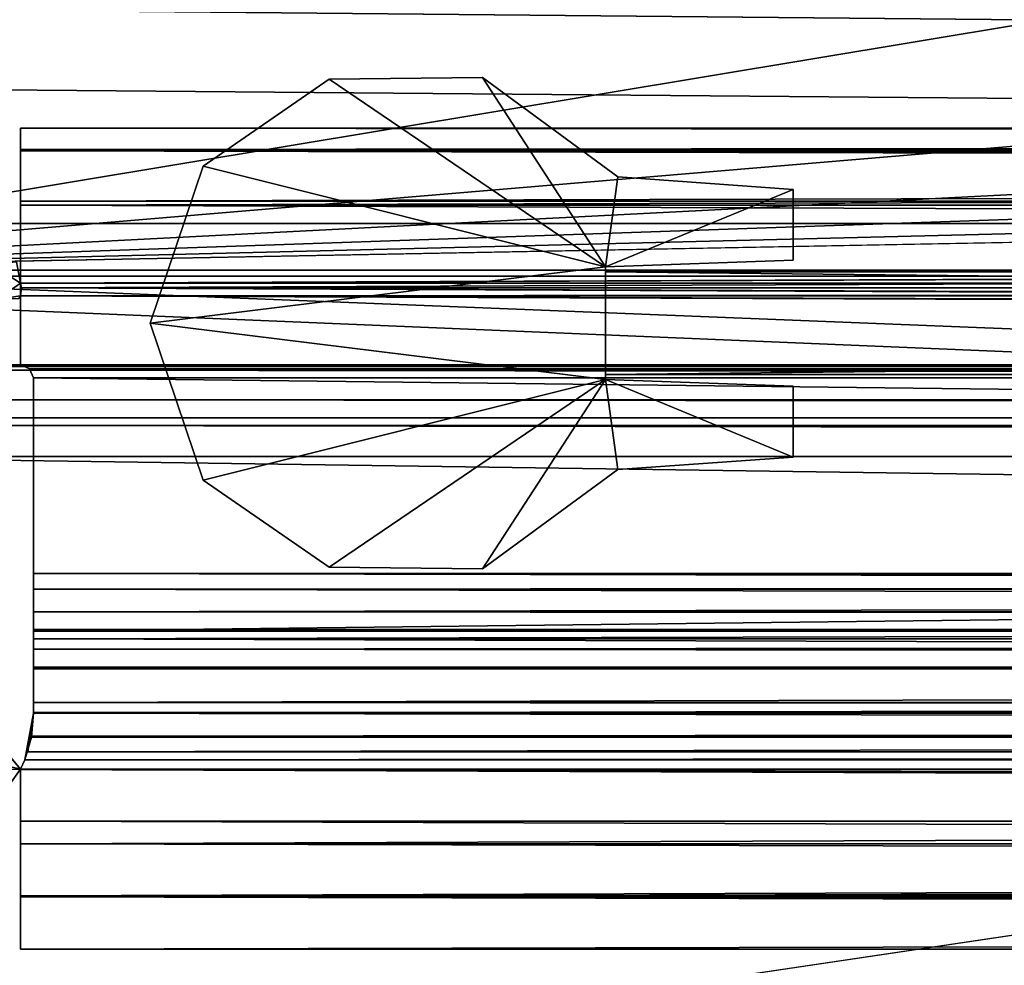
# Model space of a CAD drawing. Header units: metres. Extents: x -1004 to 0, y -808 to 0.
# Tile 4 of 139: x -920 to -882, y -779 to -742. Entities that reach past the tile are written whole.
import ezdxf

# ---------------------------------------------------------------- set-up
doc = ezdxf.new("R2010")
doc.units = ezdxf.units.M

msp = doc.modelspace()

# ---------------------------------------------------------------- linework, layer by layer
at = {"layer": 'top0'}
for points in [[(-920.458618, -745.91095, 2059.759766), (-920.458618, -745.91095, 2055.583008), (-920.458618, -748.91095, 2062.759766)], [(-920.458618, -745.91095, 2055.583008), (-920.458618, -746.738342, 2053.52124), (-920.458618, -748.91095, 2062.759766)], [(-920.458618, -748.91095, 2062.759766), (-920.458618, -746.793457, 2061.877197), (-920.458618, -745.91095, 2059.759766)], [(-920.458618, -745.91095, 2059.759766), (-920.458618, -746.793457, 2061.877197), (-83.458664, -745.91095, 2059.759766)], [(-920.458618, -746.793457, 2061.877197), (-83.458664, -746.793823, 2061.877441), (-83.458664, -745.91095, 2059.759766)], [(-83.458664, -745.91095, 2055.583008), (-920.458618, -745.91095, 2055.583008), (-83.458664, -745.91095, 2059.759766)], [(-920.458618, -745.91095, 2055.583008), (-920.458618, -745.91095, 2059.759766), (-83.458664, -745.91095, 2059.759766)], [(-920.458618, -746.738342, 2053.52124), (-920.458618, -745.91095, 2055.583008), (-83.458664, -746.738037, 2053.521729)], [(-920.458618, -745.91095, 2055.583008), (-83.458664, -745.91095, 2055.583008), (-83.458664, -746.738037, 2053.521729)], [(-920.458618, -746.738342, 172.298096), (-920.458618, -745.91095, 170.236343), (-920.458618, -748.753967, 173.232193)], [(-920.458618, -745.91095, 170.236343), (-920.458618, -745.91095, 166.059708), (-920.458618, -748.753967, 173.232193)], [(-920.458618, -748.753967, 173.232193), (-920.458618, -745.91095, 166.059708), (-920.458618, -746.793457, 163.94223)], [(-83.458664, -745.91095, 166.059708), (-83.458664, -746.793823, 163.941879), (-920.458618, -745.91095, 166.059708)], [(-83.458664, -746.793823, 163.941879), (-920.458618, -746.793457, 163.94223), (-920.458618, -745.91095, 166.059708)], [(-83.458664, -745.91095, 170.236343), (-83.458664, -745.91095, 166.059708), (-920.458618, -745.91095, 170.236343)], [(-83.458664, -745.91095, 166.059708), (-920.458618, -745.91095, 166.059708), (-920.458618, -745.91095, 170.236343)], [(-83.458664, -746.738037, 172.297745), (-83.458664, -745.91095, 170.236343), (-920.458618, -746.738342, 172.298096)], [(-83.458664, -745.91095, 170.236343), (-920.458618, -745.91095, 170.236343), (-920.458618, -746.738342, 172.298096)], [(-920.458618, -746.738342, 2053.52124), (-83.458664, -746.738037, 2053.521729), (-83.458664, -748.753967, 2052.587158)], [(-83.458664, -748.753967, 173.232193), (-83.458664, -746.738037, 172.297745), (-920.458618, -748.753967, 173.232193)], [(-83.458664, -746.738037, 172.297745), (-920.458618, -746.738342, 172.298096), (-920.458618, -748.753967, 173.232193)], [(-920.458618, -748.91095, 2062.759766), (-920.458618, -746.738342, 2053.52124), (-920.458618, -748.753967, 2052.587158)], [(-920.458618, -748.753967, 2052.587158), (-920.458618, -746.738342, 2053.52124), (-83.458664, -748.753967, 2052.587158)], [(-920.458618, -746.793457, 2061.877197), (-920.458618, -748.91095, 2062.759766), (-83.458664, -746.793823, 2061.877441)], [(-920.458618, -746.793457, 163.94223), (-920.458618, -748.91095, 163.059708), (-920.458618, -748.753967, 173.232193)], [(-83.458664, -746.793823, 163.941879), (-83.458664, -748.91095, 163.059708), (-920.458618, -746.793457, 163.94223)], [(-83.458664, -748.91095, 163.059708), (-920.458618, -748.91095, 163.059708), (-920.458618, -746.793457, 163.94223)], [(-920.458618, -748.91095, 2062.759766), (-83.458664, -748.91095, 2062.759766), (-83.458664, -746.793823, 2061.877441)], [(-920.458618, -748.753967, 2052.587158), (-920.458618, -751.950134, 2052.419678), (-920.458618, -748.91095, 2062.759766)], [(-920.458618, -751.950134, 2052.419678), (-83.458664, -748.753967, 2052.587158), (-83.458664, -751.950256, 2052.419678)], [(-920.458618, -751.950134, 2052.419678), (-920.458618, -748.753967, 2052.587158), (-83.458664, -748.753967, 2052.587158)], [(-920.458618, -748.91095, 163.059708), (-920.458618, -751.950134, 173.399704), (-920.458618, -748.753967, 173.232193)], [(-920.421997, -752.13855, 173.409576), (-83.458664, -748.753967, 173.232193), (-920.458618, -751.950134, 173.399704)], [(-83.458664, -748.753967, 173.232193), (-920.458618, -748.753967, 173.232193), (-920.458618, -751.950134, 173.399704)], [(-83.458664, -748.91095, 2062.759766), (-920.458618, -748.91095, 2062.759766), (-83.458664, -751.950256, 2062.759766)], [(-920.458618, -748.91095, 2062.759766), (-920.458618, -751.950134, 2062.759766), (-83.458664, -751.950256, 2062.759766)], [(-920.458618, -751.950134, 2052.419678), (-920.458618, -751.950134, 2062.759766), (-920.458618, -748.91095, 2062.759766)], [(-920.458618, -748.91095, 163.059708), (-920.458618, -751.950134, 163.059708), (-920.458618, -751.950134, 173.399704)], [(-920.458618, -748.91095, 163.059708), (-83.458664, -748.91095, 163.059708), (-920.458618, -751.950134, 163.059708)], [(-83.458664, -748.91095, 163.059708), (-83.458664, -751.950256, 163.059708), (-920.458618, -751.950134, 163.059708)], [(-83.458664, -751.950256, 173.399704), (-83.458664, -748.753967, 173.232193), (-920.421997, -752.13855, 173.409576)], [(-920.458618, -751.950134, 2062.759766), (-920.620972, -751.114807, 2062.759766), (-921.620239, -751.214539, 2062.759766)], [(-920.620972, -751.114807, 163.059708), (-920.458618, -751.950134, 163.059708), (-921.620239, -751.214539, 163.059708)], [(-921.356323, -752.572083, 2062.759766), (-920.458618, -751.950134, 2062.759766), (-921.620239, -751.214539, 2062.759766)], [(-920.458618, -751.950134, 163.059708), (-921.356323, -752.572083, 163.059708), (-921.620239, -751.214539, 163.059708)], [(-920.458618, -751.950134, 163.059708), (-920.620972, -751.114807, 163.059708), (-920.458618, -751.950134, 173.399704)], [(-920.620972, -751.114807, 163.059708), (-920.620972, -751.114807, 2062.759766), (-920.458618, -751.950134, 173.399704)], [(-920.458618, -751.950134, 173.399704), (-920.620972, -751.114807, 2062.759766), (-920.458618, -751.950134, 2052.419678)], [(-920.620972, -751.114807, 2062.759766), (-920.458618, -751.950134, 2062.759766), (-920.458618, -751.950134, 2052.419678)], [(-920.458618, -751.950134, 2062.759766), (-921.356323, -752.572083, 2062.759766), (-920.458618, -752.442322, 2062.759766)], [(-920.458618, -751.950134, 163.059708), (-920.458618, -752.442322, 163.059708), (-921.356323, -752.572083, 163.059708)], [(-83.458664, -751.950256, 2062.759766), (-920.458618, -751.950134, 2062.759766), (-920.458618, -752.442322, 2062.759766)], [(-920.421997, -752.13855, 2052.409912), (-920.458618, -751.950134, 2052.419678), (-83.458664, -751.950256, 2052.419678)], [(-920.421997, -752.13855, 173.409576), (-920.458618, -751.950134, 173.399704), (-920.421997, -752.13855, 209.409683)], [(-920.458618, -751.950134, 173.399704), (-920.421997, -752.13855, 2016.409668), (-920.421997, -752.13855, 209.409683)], [(-920.421997, -752.13855, 2052.409912), (-920.421997, -752.13855, 2016.409668), (-920.458618, -751.950134, 2052.419678)], [(-920.421997, -752.13855, 2016.409668), (-920.458618, -751.950134, 173.399704), (-920.458618, -751.950134, 2052.419678)], [(-920.458618, -751.950134, 163.059708), (-83.458664, -751.950256, 163.059708), (-920.458618, -752.442322, 163.059708)], [(-920.458618, -752.442322, 2062.759766), (-83.458664, -752.442261, 2062.759766), (-83.458664, -751.950256, 2062.759766)], [(-920.458618, -752.442322, 163.059708), (-83.458664, -751.950256, 163.059708), (-83.458664, -752.442261, 163.059708)], [(-920.421997, -752.13855, 2052.409912), (-83.458664, -751.950256, 2052.419678), (-83.495255, -752.13855, 2052.409912)], [(-83.495255, -752.13855, 173.409576), (-83.458664, -751.950256, 173.399704), (-920.421997, -752.13855, 173.409576)], [(-920.458618, -752.442322, 2062.759766), (-921.356323, -752.572083, 2062.759766), (-920.52771, -752.551208, 2062.759766)], [(-920.458618, -752.442322, 163.059708), (-920.52771, -752.551208, 163.059708), (-921.356323, -752.572083, 163.059708)], [(-920.458618, -752.442322, 2062.759766), (-920.52771, -752.551208, 2062.759766), (-920.458618, -752.442322, 2052.393799)], [(-920.52771, -752.551208, 2062.759766), (-920.52771, -752.551208, 163.059708), (-920.458618, -752.442322, 2052.393799)], [(-920.458618, -752.442322, 2052.393799), (-920.52771, -752.551208, 163.059708), (-920.458618, -752.442322, 173.425491)], [(-920.52771, -752.551208, 163.059708), (-920.458618, -752.442322, 163.059708), (-920.458618, -752.442322, 173.425491)], [(-920.458618, -752.442322, 2052.393799), (-920.421997, -752.13855, 2052.409912), (-83.458664, -752.442261, 2052.393799)], [(-920.421997, -752.13855, 173.409576), (-920.421997, -752.13855, 209.409683), (-920.458618, -752.442322, 173.425491)], [(-920.421997, -752.13855, 209.409683), (-920.458618, -752.442322, 2052.393799), (-920.458618, -752.442322, 173.425491)], [(-920.421997, -752.13855, 209.409683), (-920.421997, -752.13855, 2016.409668), (-920.458618, -752.442322, 2052.393799)], [(-920.421997, -752.13855, 2016.409668), (-920.421997, -752.13855, 2052.409912), (-920.458618, -752.442322, 2052.393799)], [(-920.421997, -752.13855, 173.409576), (-920.458618, -752.442322, 173.425491), (-83.958633, -755.63855, 173.593002)], [(-83.458633, -755.13855, 2062.759766), (-83.458664, -752.442261, 2062.759766), (-920.458618, -752.442322, 2062.759766)], [(-83.458633, -755.13855, 2052.252686), (-920.458618, -752.442322, 2052.393799), (-83.458664, -752.442261, 2052.393799)], [(-83.458633, -755.13855, 163.059708), (-920.458618, -752.442322, 163.059708), (-83.458664, -752.442261, 163.059708)], [(-920.458618, -755.13855, 2062.759766), (-83.458633, -755.13855, 2062.759766), (-920.458618, -752.442322, 2062.759766)], [(-920.458618, -755.13855, 2062.759766), (-920.458618, -752.442322, 2062.759766), (-920.458618, -755.13855, 2052.252686)], [(-920.458618, -752.442322, 2062.759766), (-920.458618, -752.442322, 2052.393799), (-920.458618, -755.13855, 2052.252686)], [(-920.458618, -755.13855, 2052.252686), (-920.458618, -752.442322, 2052.393799), (-83.458633, -755.13855, 2052.252686)], [(-920.458618, -752.442322, 163.059708), (-920.458618, -755.13855, 163.059708), (-920.458618, -752.442322, 173.425491)], [(-920.458618, -755.13855, 163.059708), (-920.458618, -755.13855, 173.566803), (-920.458618, -752.442322, 173.425491)], [(-83.958633, -755.63855, 173.593002), (-920.458618, -752.442322, 173.425491), (-920.458618, -755.13855, 173.566803)], [(-920.458618, -755.13855, 163.059708), (-920.458618, -752.442322, 163.059708), (-83.458633, -755.13855, 163.059708)], [(-83.458664, -752.442261, 2052.393799), (-920.421997, -752.13855, 2052.409912), (-83.495255, -752.13855, 2052.409912)], [(-83.811951, -755.286255, 173.574539), (-920.421997, -752.13855, 173.409576), (-83.958633, -755.63855, 173.593002)], [(-83.811951, -755.286255, 173.574539), (-83.458633, -755.13855, 173.566803), (-920.421997, -752.13855, 173.409576)], [(-83.458633, -755.13855, 173.566803), (-83.458664, -752.442261, 173.425491), (-920.421997, -752.13855, 173.409576)], [(-920.421997, -752.13855, 173.409576), (-83.458664, -752.442261, 173.425491), (-83.495255, -752.13855, 173.409576)], [(-82.817459, -755.197388, 2062.759766), (-920.458618, -755.13855, 2062.759766), (-921.099792, -755.197388, 2062.759766)], [(-920.458618, -755.13855, 2062.759766), (-920.958618, -755.13855, 2062.759766), (-921.099792, -755.197388, 2062.759766)], [(-921.099792, -755.197388, 163.059708), (-920.458618, -755.13855, 163.059708), (-82.817459, -755.197388, 163.059708)], [(-921.099792, -755.197388, 163.059708), (-920.958618, -755.13855, 163.059708), (-920.458618, -755.13855, 163.059708)], [(-920.958618, -755.13855, 163.059708), (-920.958618, -755.13855, 209.409683), (-920.458618, -755.13855, 173.566803)], [(-920.958618, -755.13855, 209.409683), (-920.958618, -755.13855, 2016.409668), (-920.458618, -755.13855, 173.566803)], [(-920.458618, -755.13855, 173.566803), (-920.958618, -755.13855, 2016.409668), (-920.458618, -755.13855, 2052.252686)], [(-920.958618, -755.13855, 2016.409668), (-920.958618, -755.13855, 2062.759766), (-920.458618, -755.13855, 2052.252686)], [(-920.458618, -755.13855, 2052.252686), (-920.958618, -755.13855, 2062.759766), (-920.458618, -755.13855, 2062.759766)], [(-920.458618, -755.13855, 173.566803), (-920.458618, -755.13855, 163.059708), (-920.958618, -755.13855, 163.059708)], [(-83.458633, -755.13855, 2062.759766), (-920.458618, -755.13855, 2062.759766), (-82.817459, -755.197388, 2062.759766)], [(-83.811951, -755.286255, 2052.244873), (-920.105713, -755.285828, 2052.244873), (-920.458618, -755.13855, 2052.252686)], [(-83.811951, -755.286255, 2052.244873), (-920.458618, -755.13855, 2052.252686), (-83.458633, -755.13855, 2052.252686)], [(-920.105286, -755.286255, 173.574539), (-920.458618, -755.13855, 173.566803), (-920.105713, -755.285828, 2052.244873)], [(-920.458618, -755.13855, 173.566803), (-920.458618, -755.13855, 2052.252686), (-920.105713, -755.285828, 2052.244873)], [(-920.458618, -755.13855, 173.566803), (-920.105286, -755.286255, 173.574539), (-83.958633, -755.63855, 173.593002)], [(-82.817459, -755.197388, 163.059708), (-920.458618, -755.13855, 163.059708), (-83.458633, -755.13855, 163.059708)], [(-921.099792, -755.197388, 2062.759766), (-921.158569, -755.338501, 2062.759766), (-82.758682, -755.338501, 2062.759766)], [(-921.158569, -755.338501, 163.059708), (-921.099792, -755.197388, 163.059708), (-82.758682, -755.338501, 163.059708)], [(-82.758682, -755.338501, 2062.759766), (-921.158569, -755.338501, 2062.759766), (-82.758682, -756.498962, 2062.759766)], [(-921.158569, -755.338501, 2062.759766), (-921.158569, -756.498962, 2062.759766), (-82.758682, -756.498962, 2062.759766)], [(-921.158569, -756.498962, 163.059708), (-921.158569, -755.338501, 163.059708), (-82.758682, -756.498962, 163.059708)], [(-82.758682, -756.498962, 163.059708), (-921.158569, -755.338501, 163.059708), (-82.758682, -755.338501, 163.059708)], [(-82.817459, -755.197388, 2062.759766), (-921.099792, -755.197388, 2062.759766), (-82.758682, -755.338501, 2062.759766)], [(-82.758682, -755.338501, 163.059708), (-921.099792, -755.197388, 163.059708), (-82.817459, -755.197388, 163.059708)], [(-919.958618, -755.63855, 2052.226318), (-920.105713, -755.285828, 2052.244873), (-83.811951, -755.286255, 2052.244873)], [(-920.105286, -755.286255, 173.574539), (-920.105713, -755.285828, 2052.244873), (-919.958618, -755.63855, 2052.226318)], [(-919.958618, -755.63855, 173.593002), (-920.105286, -755.286255, 173.574539), (-919.958618, -755.63855, 2052.226318)], [(-920.105286, -755.286255, 173.574539), (-919.958618, -755.63855, 173.593002), (-83.958633, -755.63855, 173.593002)], [(-83.958633, -755.63855, 2052.226318), (-919.958618, -755.63855, 2052.226318), (-83.811951, -755.286255, 2052.244873)], [(-919.958618, -765.51178, 2051.708984), (-919.958618, -755.63855, 2052.226318), (-83.958633, -765.51178, 2051.708984)], [(-919.958618, -755.63855, 2052.226318), (-83.958633, -755.63855, 2052.226318), (-83.958633, -765.51178, 2051.708984)], [(-919.958618, -763.270508, 199.064117), (-919.958618, -765.51178, 174.110428), (-919.958618, -755.63855, 173.593002)], [(-919.958618, -755.63855, 173.593002), (-919.958618, -755.63855, 2052.226318), (-919.958618, -763.270508, 199.064117)], [(-919.958618, -755.63855, 2052.226318), (-919.958618, -763.270508, 2026.755249), (-919.958618, -763.270508, 199.064117)], [(-919.958618, -755.63855, 2052.226318), (-919.958618, -765.51178, 2051.708984), (-919.958618, -763.270508, 2026.755249)], [(-919.958618, -755.63855, 173.593002), (-919.958618, -765.51178, 174.110428), (-83.958633, -755.63855, 173.593002)], [(-83.958633, -755.63855, 173.593002), (-919.958618, -765.51178, 174.110428), (-83.958633, -765.51178, 174.110428)], [(-921.158569, -756.498962, 2062.759766), (-921.452393, -757.204407, 2062.759766), (-82.464851, -757.204407, 2062.759766)], [(-921.452393, -757.204407, 163.059708), (-921.158569, -756.498962, 163.059708), (-82.464851, -757.204407, 163.059708)], [(-82.758682, -756.498962, 2062.759766), (-921.158569, -756.498962, 2062.759766), (-82.464851, -757.204407, 2062.759766)], [(-82.464851, -757.204407, 163.059708), (-921.158569, -756.498962, 163.059708), (-82.758682, -756.498962, 163.059708)], [(-921.452393, -757.204407, 2062.759766), (-922.158569, -757.498962, 2062.759766), (-81.758682, -757.498962, 2062.759766)], [(-922.158569, -757.498962, 163.059708), (-921.452393, -757.204407, 163.059708), (-81.758682, -757.498962, 163.059708)], [(-82.464851, -757.204407, 2062.759766), (-921.452393, -757.204407, 2062.759766), (-81.758682, -757.498962, 2062.759766)], [(-81.758682, -757.498962, 163.059708), (-921.452393, -757.204407, 163.059708), (-82.464851, -757.204407, 163.059708)], [(-922.158569, -757.498962, 2062.759766), (-930.71106, -758.710327, 2062.759766), (-73.206192, -758.710327, 2062.759766)], [(-930.71106, -758.710327, 163.059708), (-922.158569, -757.498962, 163.059708), (-73.206192, -758.710327, 163.059708)], [(-81.758682, -757.498962, 2062.759766), (-922.158569, -757.498962, 2062.759766), (-73.206192, -758.710327, 2062.759766)], [(-73.206192, -758.710327, 163.059708), (-922.158569, -757.498962, 163.059708), (-81.758682, -757.498962, 163.059708)], [(-930.71106, -758.710327, 2062.759766), (-965.958618, -759.911987, 2062.759766), (-920.458618, -770.893127, 2062.759766)], [(-920.458618, -770.893127, 163.059708), (-965.958618, -759.911987, 163.059708), (-930.71106, -758.710327, 163.059708)], [(-73.206192, -758.710327, 2062.759766), (-930.71106, -758.710327, 2062.759766), (-83.458664, -770.893066, 2062.759766)], [(-83.458664, -770.893066, 2062.759766), (-930.71106, -758.710327, 2062.759766), (-920.458618, -770.893127, 2062.759766)], [(-920.458618, -770.893127, 163.059708), (-930.71106, -758.710327, 163.059708), (-83.458664, -770.893066, 163.059708)], [(-83.458664, -770.893066, 163.059708), (-930.71106, -758.710327, 163.059708), (-73.206192, -758.710327, 163.059708)], [(-920.458618, -770.893127, 2062.759766), (-965.958618, -759.911987, 2062.759766), (-965.958618, -772.510315, 2062.759766)], [(-965.958618, -772.510315, 163.059708), (-965.958618, -759.911987, 163.059708), (-920.458618, -770.893127, 163.059708)], [(-919.958618, -763.8797, 2024.583618), (-919.958618, -763.270508, 2026.755249), (-83.958633, -763.8797, 2024.583618)], [(-919.958618, -763.270508, 2026.755249), (-83.958633, -763.270508, 2026.755249), (-83.958633, -763.8797, 2024.583618)], [(-919.958618, -763.270508, 2026.755249), (-919.958618, -764.753113, 2028.924316), (-83.958633, -763.270508, 2026.755249)], [(-919.958618, -764.753113, 2028.924316), (-83.958633, -764.753113, 2028.924316), (-83.958633, -763.270508, 2026.755249)], [(-919.958618, -763.8797, 2024.583618), (-919.958618, -763.8797, 201.235748), (-919.958618, -763.270508, 199.064117)], [(-919.958618, -764.753113, 196.895035), (-919.958618, -765.445435, 176.532562), (-919.958618, -763.270508, 199.064117)], [(-919.958618, -765.445435, 176.532562), (-919.958618, -765.51178, 174.110428), (-919.958618, -763.270508, 199.064117)], [(-919.958618, -763.270508, 199.064117), (-919.958618, -763.270508, 2026.755249), (-919.958618, -763.8797, 2024.583618)], [(-919.958618, -765.51178, 2051.708984), (-919.958618, -765.445435, 2049.286865), (-919.958618, -763.270508, 2026.755249)], [(-919.958618, -763.270508, 2026.755249), (-919.958618, -765.445435, 2049.286865), (-919.958618, -764.753113, 2028.924316)], [(-919.958618, -764.753113, 196.895035), (-919.958618, -763.270508, 199.064117), (-83.958633, -764.753113, 196.895035)], [(-919.958618, -763.270508, 199.064117), (-83.958633, -763.270508, 199.064117), (-83.958633, -764.753113, 196.895035)], [(-919.958618, -763.270508, 199.064117), (-919.958618, -763.8797, 201.235748), (-83.958633, -763.270508, 199.064117)], [(-919.958618, -763.8797, 201.235748), (-83.958633, -763.8797, 201.235748), (-83.958633, -763.270508, 199.064117)], [(-919.958618, -765.811584, 2023.419678), (-919.958618, -763.8797, 2024.583618), (-83.958633, -765.811584, 2023.419678)], [(-919.958618, -763.8797, 2024.583618), (-83.958633, -763.8797, 2024.583618), (-83.958633, -765.811584, 2023.419678)], [(-919.958618, -765.811584, 2023.419678), (-919.958618, -765.811584, 202.399689), (-919.958618, -763.8797, 2024.583618)], [(-919.958618, -765.811584, 202.399689), (-919.958618, -763.8797, 201.235748), (-919.958618, -763.8797, 2024.583618)], [(-919.958618, -763.8797, 201.235748), (-919.958618, -765.811584, 202.399689), (-83.958633, -763.8797, 201.235748)], [(-919.958618, -765.811584, 202.399689), (-83.958633, -765.811584, 202.399689), (-83.958633, -763.8797, 201.235748)], [(-919.958618, -764.753113, 2028.924316), (-919.958618, -765.51178, 2030.228271), (-83.958633, -764.753113, 2028.924316)], [(-919.958618, -765.51178, 2030.228271), (-83.958633, -765.51178, 2030.228271), (-83.958633, -764.753113, 2028.924316)], [(-919.958618, -765.51178, 195.59108), (-919.958618, -765.445618, 193.7034), (-919.958618, -764.753113, 196.895035)], [(-919.958618, -765.445618, 193.7034), (-919.958618, -765.445435, 176.532562), (-919.958618, -764.753113, 196.895035)], [(-919.958618, -765.445435, 2049.286865), (-919.958618, -765.445618, 2032.115967), (-919.958618, -764.753113, 2028.924316)], [(-919.958618, -764.753113, 2028.924316), (-919.958618, -765.445618, 2032.115967), (-919.958618, -765.51178, 2030.228271)], [(-919.958618, -765.51178, 195.59108), (-919.958618, -764.753113, 196.895035), (-83.958633, -765.51178, 195.59108)], [(-919.958618, -764.753113, 196.895035), (-83.958633, -764.753113, 196.895035), (-83.958633, -765.51178, 195.59108)], [(-919.958618, -766.21167, 2048.926514), (-919.958618, -765.445435, 2049.286865), (-83.958633, -766.21167, 2048.926514)], [(-919.958618, -765.445435, 2049.286865), (-83.958633, -765.445435, 2049.286865), (-83.958633, -766.21167, 2048.926514)], [(-919.958618, -765.445435, 2049.286865), (-919.958618, -765.51178, 2050.366943), (-83.958633, -765.445435, 2049.286865)], [(-919.958618, -765.51178, 2050.366943), (-83.958633, -765.51178, 2050.366943), (-83.958633, -765.445435, 2049.286865)], [(-919.958618, -765.445435, 176.532562), (-919.958618, -765.445618, 193.7034), (-919.958618, -766.21167, 176.892761)], [(-919.958618, -765.445435, 176.532562), (-919.958618, -765.51178, 175.452408), (-919.958618, -765.51178, 174.110428)], [(-919.958618, -765.51178, 2051.708984), (-919.958618, -765.51178, 2050.366943), (-919.958618, -765.445435, 2049.286865)], [(-919.958618, -765.445435, 2049.286865), (-919.958618, -766.21167, 2048.926514), (-919.958618, -765.445618, 2032.115967)], [(-919.958618, -765.51178, 175.452408), (-919.958618, -765.445435, 176.532562), (-83.958633, -765.51178, 175.452408)], [(-919.958618, -765.445435, 176.532562), (-83.958633, -765.445435, 176.532562), (-83.958633, -765.51178, 175.452408)], [(-919.958618, -765.445435, 176.532562), (-919.958618, -766.21167, 176.892761), (-83.958633, -765.445435, 176.532562)], [(-919.958618, -766.21167, 176.892761), (-83.958633, -766.21167, 176.892761), (-83.958633, -765.445435, 176.532562)], [(-919.958618, -765.51178, 2031.035522), (-919.958618, -765.445618, 2032.115967), (-83.958633, -765.51178, 2031.035522)], [(-919.958618, -765.445618, 2032.115967), (-83.958633, -765.445618, 2032.115967), (-83.958633, -765.51178, 2031.035522)], [(-919.958618, -765.445618, 2032.115967), (-919.958618, -766.211975, 2032.475952), (-83.958633, -765.445618, 2032.115967)], [(-919.958618, -766.211975, 2032.475952), (-83.958633, -766.211975, 2032.475952), (-83.958633, -765.445618, 2032.115967)], [(-919.958618, -765.51178, 195.59108), (-919.958618, -765.51178, 194.783829), (-919.958618, -765.445618, 193.7034)], [(-919.958618, -765.445618, 193.7034), (-919.958618, -766.211975, 193.34343), (-919.958618, -766.21167, 176.892761)], [(-919.958618, -765.445618, 2032.115967), (-919.958618, -765.51178, 2031.035522), (-919.958618, -765.51178, 2030.228271)], [(-919.958618, -766.21167, 2048.926514), (-919.958618, -766.211975, 2032.475952), (-919.958618, -765.445618, 2032.115967)], [(-919.958618, -766.211975, 193.34343), (-919.958618, -765.445618, 193.7034), (-83.958633, -766.211975, 193.34343)], [(-919.958618, -765.445618, 193.7034), (-83.958633, -765.445618, 193.7034), (-83.958633, -766.211975, 193.34343)], [(-919.958618, -765.445618, 193.7034), (-919.958618, -765.51178, 194.783829), (-83.958633, -765.445618, 193.7034)], [(-919.958618, -765.51178, 194.783829), (-83.958633, -765.51178, 194.783829), (-83.958633, -765.445618, 193.7034)], [(-919.958618, -765.51178, 2031.035522), (-83.958633, -765.51178, 2031.035522), (-919.958618, -765.51178, 2030.228271)], [(-83.958633, -765.51178, 2031.035522), (-83.958633, -765.51178, 2030.228271), (-919.958618, -765.51178, 2030.228271)], [(-919.958618, -765.51178, 2051.708984), (-83.958633, -765.51178, 2051.708984), (-919.958618, -765.51178, 2050.366943)], [(-83.958633, -765.51178, 2051.708984), (-83.958633, -765.51178, 2050.366943), (-919.958618, -765.51178, 2050.366943)], [(-919.958618, -765.51178, 194.783829), (-919.958618, -765.51178, 195.59108), (-83.958633, -765.51178, 194.783829)], [(-919.958618, -765.51178, 195.59108), (-83.958633, -765.51178, 195.59108), (-83.958633, -765.51178, 194.783829)], [(-919.958618, -765.51178, 174.110428), (-919.958618, -765.51178, 175.452408), (-83.958633, -765.51178, 174.110428)], [(-919.958618, -765.51178, 175.452408), (-83.958633, -765.51178, 175.452408), (-83.958633, -765.51178, 174.110428)], [(-919.958618, -768.296936, 2024.273682), (-919.958618, -765.811584, 2023.419678), (-83.958633, -768.296936, 2024.273682)], [(-919.958618, -765.811584, 2023.419678), (-83.958633, -765.811584, 2023.419678), (-83.958633, -768.296936, 2024.273682)], [(-919.958618, -768.296936, 2024.273682), (-919.958618, -768.296936, 201.54567), (-919.958618, -765.811584, 2023.419678)], [(-919.958618, -768.296936, 201.54567), (-919.958618, -765.811584, 202.399689), (-919.958618, -765.811584, 2023.419678)], [(-919.958618, -765.811584, 202.399689), (-919.958618, -768.296936, 201.54567), (-83.958633, -765.811584, 202.399689)], [(-919.958618, -768.296936, 201.54567), (-83.958633, -768.296936, 201.54567), (-83.958633, -765.811584, 202.399689)], [(-919.958618, -766.978027, 2049.286621), (-919.958618, -766.21167, 2048.926514), (-83.958633, -766.978027, 2049.286621)], [(-919.958618, -766.21167, 2048.926514), (-83.958633, -766.21167, 2048.926514), (-83.958633, -766.978027, 2049.286621)], [(-919.958618, -766.21167, 176.892761), (-919.958618, -766.211975, 193.34343), (-919.958618, -766.978027, 176.532806)], [(-919.958618, -766.21167, 2048.926514), (-919.958618, -766.978027, 2049.286621), (-919.958618, -766.211975, 2032.475952)], [(-919.958618, -766.21167, 176.892761), (-919.958618, -766.978027, 176.532806), (-83.958633, -766.21167, 176.892761)], [(-919.958618, -766.978027, 176.532806), (-83.958633, -766.978027, 176.532806), (-83.958633, -766.21167, 176.892761)], [(-919.958618, -766.211975, 2032.475952), (-919.958618, -766.97821, 2032.115723), (-83.958633, -766.211975, 2032.475952)], [(-919.958618, -766.97821, 2032.115723), (-83.958633, -766.97821, 2032.115723), (-83.958633, -766.211975, 2032.475952)], [(-919.958618, -766.211975, 193.34343), (-919.958618, -766.97821, 193.703674), (-919.958618, -766.978027, 176.532806)], [(-919.958618, -766.978027, 2049.286621), (-919.958618, -766.97821, 2032.115723), (-919.958618, -766.211975, 2032.475952)], [(-919.958618, -766.97821, 193.703674), (-919.958618, -766.211975, 193.34343), (-83.958633, -766.97821, 193.703674)], [(-919.958618, -766.211975, 193.34343), (-83.958633, -766.211975, 193.34343), (-83.958633, -766.97821, 193.703674)], [(-83.958633, -766.911804, 2030.05127), (-919.958618, -766.911804, 2030.05127), (-83.958633, -768.710327, 2030.05127)], [(-919.958618, -766.911804, 2030.05127), (-919.958618, -768.710327, 2030.05127), (-83.958633, -768.710327, 2030.05127)], [(-919.958618, -766.911804, 2030.05127), (-83.958633, -766.911804, 2030.05127), (-919.958618, -766.911804, 2031.035522)], [(-83.958633, -766.911804, 2030.05127), (-83.958633, -766.911804, 2031.035522), (-919.958618, -766.911804, 2031.035522)], [(-919.958618, -766.97821, 2032.115723), (-919.958618, -766.911804, 2031.035522), (-83.958633, -766.97821, 2032.115723)], [(-919.958618, -766.911804, 2031.035522), (-83.958633, -766.911804, 2031.035522), (-83.958633, -766.97821, 2032.115723)], [(-919.958618, -766.911804, 2050.366943), (-919.958618, -766.978027, 2049.286621), (-83.958633, -766.911804, 2050.366943)], [(-919.958618, -766.978027, 2049.286621), (-83.958633, -766.978027, 2049.286621), (-83.958633, -766.911804, 2050.366943)], [(-919.958618, -766.911804, 2050.366943), (-83.958633, -766.911804, 2050.366943), (-919.958618, -766.911804, 2051.635498)], [(-83.958633, -766.911804, 2050.366943), (-83.958633, -766.911804, 2051.635498), (-919.958618, -766.911804, 2051.635498)], [(-83.958633, -768.710327, 2051.541504), (-919.958618, -768.710327, 2051.541504), (-919.958618, -766.911804, 2051.635498)], [(-919.958618, -766.911804, 2051.635498), (-83.958633, -766.911804, 2051.635498), (-83.958633, -768.710327, 2051.541504)], [(-919.958618, -766.911804, 194.783829), (-919.958618, -766.911804, 195.768082), (-919.958618, -766.97821, 193.703674)], [(-919.958618, -766.911804, 195.768082), (-919.958618, -768.710327, 195.768082), (-919.958618, -766.97821, 193.703674)], [(-919.958618, -768.710327, 174.277863), (-919.958618, -766.911804, 174.183914), (-919.958618, -766.978027, 176.532806)], [(-919.958618, -766.911804, 174.183914), (-919.958618, -766.911804, 175.452408), (-919.958618, -766.978027, 176.532806)], [(-919.958618, -766.911804, 2050.366943), (-919.958618, -766.911804, 2051.635498), (-919.958618, -766.978027, 2049.286621)], [(-919.958618, -766.911804, 2051.635498), (-919.958618, -768.710327, 2051.541504), (-919.958618, -766.978027, 2049.286621)], [(-919.958618, -766.97821, 2032.115723), (-919.958618, -768.710327, 2030.05127), (-919.958618, -766.911804, 2030.05127)], [(-919.958618, -766.911804, 2030.05127), (-919.958618, -766.911804, 2031.035522), (-919.958618, -766.97821, 2032.115723)], [(-919.958618, -766.911804, 195.768082), (-83.958633, -766.911804, 195.768082), (-919.958618, -768.710327, 195.768082)], [(-83.958633, -766.911804, 195.768082), (-83.958633, -768.710327, 195.768082), (-919.958618, -768.710327, 195.768082)], [(-919.958618, -766.911804, 194.783829), (-83.958633, -766.911804, 194.783829), (-919.958618, -766.911804, 195.768082)], [(-83.958633, -766.911804, 194.783829), (-83.958633, -766.911804, 195.768082), (-919.958618, -766.911804, 195.768082)], [(-919.958618, -766.911804, 194.783829), (-919.958618, -766.97821, 193.703674), (-83.958633, -766.911804, 194.783829)], [(-919.958618, -766.97821, 193.703674), (-83.958633, -766.97821, 193.703674), (-83.958633, -766.911804, 194.783829)], [(-919.958618, -766.978027, 176.532806), (-919.958618, -766.911804, 175.452408), (-83.958633, -766.978027, 176.532806)], [(-919.958618, -766.911804, 175.452408), (-83.958633, -766.911804, 175.452408), (-83.958633, -766.978027, 176.532806)], [(-919.958618, -766.911804, 174.183914), (-83.958633, -766.911804, 174.183914), (-919.958618, -766.911804, 175.452408)], [(-83.958633, -766.911804, 174.183914), (-83.958633, -766.911804, 175.452408), (-919.958618, -766.911804, 175.452408)], [(-83.958633, -768.710327, 174.277863), (-83.958633, -766.911804, 174.183914), (-919.958618, -768.710327, 174.277863)], [(-919.958618, -768.710327, 174.277863), (-83.958633, -766.911804, 174.183914), (-919.958618, -766.911804, 174.183914)], [(-919.958618, -766.978027, 176.532806), (-919.958618, -766.97821, 193.703674), (-919.958618, -768.710327, 174.277863)], [(-919.958618, -766.978027, 2049.286621), (-919.958618, -768.710327, 2051.541504), (-919.958618, -766.97821, 2032.115723)], [(-919.958618, -766.97821, 193.703674), (-919.958618, -768.710327, 195.768082), (-919.958618, -768.710327, 174.277863)], [(-919.958618, -768.710327, 2051.541504), (-919.958618, -768.710327, 2030.05127), (-919.958618, -766.97821, 2032.115723)], [(-83.958633, -768.296936, 2024.273682), (-83.958633, -768.683411, 2024.660156), (-919.958618, -768.296936, 2024.273682)], [(-83.958633, -768.683411, 2024.660156), (-919.958618, -768.683411, 2024.660156), (-919.958618, -768.296936, 2024.273682)], [(-919.958618, -768.683411, 201.159195), (-919.958618, -768.296936, 201.54567), (-919.958618, -768.683411, 2024.660156)], [(-919.958618, -768.296936, 201.54567), (-919.958618, -768.296936, 2024.273682), (-919.958618, -768.683411, 2024.660156)], [(-919.958618, -768.683411, 201.159195), (-83.958633, -768.683411, 201.159195), (-919.958618, -768.296936, 201.54567)], [(-83.958633, -768.683411, 201.159195), (-83.958633, -768.296936, 201.54567), (-919.958618, -768.296936, 201.54567)], [(-920.035461, -769.636108, 200.781067), (-919.958618, -768.710327, 201.13208), (-920.292664, -770.521912, 2024.660156)], [(-919.958618, -768.710327, 201.13208), (-920.029175, -769.60199, 2025.038696), (-920.292664, -770.521912, 2024.660156)], [(-919.958618, -768.710327, 2030.05127), (-920.181213, -770.211792, 2030.05127), (-83.736061, -770.211792, 2030.05127)], [(-83.736061, -770.211792, 2051.46875), (-920.181213, -770.211792, 2051.46875), (-83.958633, -768.710327, 2051.541504)], [(-920.181213, -770.211792, 2051.46875), (-919.958618, -768.710327, 2051.541504), (-83.958633, -768.710327, 2051.541504)], [(-919.958618, -768.710327, 195.768082), (-920.181213, -770.211792, 195.768082), (-919.958618, -768.710327, 174.277863)], [(-920.181213, -770.211792, 195.768082), (-920.181213, -770.211792, 174.350586), (-919.958618, -768.710327, 174.277863)], [(-919.958618, -768.710327, 2051.541504), (-920.181213, -770.211792, 2051.46875), (-919.958618, -768.710327, 2030.05127)], [(-920.181213, -770.211792, 2051.46875), (-920.181213, -770.211792, 2030.05127), (-919.958618, -768.710327, 2030.05127)], [(-83.736061, -770.211792, 195.768082), (-920.181213, -770.211792, 195.768082), (-919.958618, -768.710327, 195.768082)], [(-920.181213, -770.211792, 174.350586), (-83.958633, -768.710327, 174.277863), (-919.958618, -768.710327, 174.277863)], [(-920.181213, -770.211792, 174.350586), (-83.736061, -770.211792, 174.350586), (-83.958633, -768.710327, 174.277863)], [(-83.88179, -769.636108, 200.781067), (-83.958633, -768.710327, 201.13208), (-920.035461, -769.636108, 200.781067)], [(-920.035461, -769.636108, 200.781067), (-83.958633, -768.710327, 201.13208), (-919.958618, -768.710327, 201.13208)], [(-83.88179, -769.636108, 2025.03833), (-920.029175, -769.60199, 2025.038696), (-83.958633, -768.710327, 2024.687256)], [(-920.029175, -769.60199, 2025.038696), (-919.958618, -768.710327, 2024.687256), (-83.958633, -768.710327, 2024.687256)], [(-919.958618, -768.710327, 201.13208), (-919.958618, -768.710327, 2024.687256), (-920.029175, -769.60199, 2025.038696)], [(-83.958633, -768.710327, 2024.687256), (-919.958618, -768.710327, 2024.687256), (-919.958618, -768.683411, 2024.660156)], [(-919.958618, -768.683411, 2024.660156), (-83.958633, -768.683411, 2024.660156), (-83.958633, -768.710327, 2024.687256)], [(-919.958618, -768.710327, 201.13208), (-919.958618, -768.683411, 201.159195), (-919.958618, -768.710327, 2024.687256)], [(-919.958618, -768.683411, 201.159195), (-919.958618, -768.683411, 2024.660156), (-919.958618, -768.710327, 2024.687256)], [(-83.958633, -768.710327, 201.13208), (-83.958633, -768.683411, 201.159195), (-919.958618, -768.710327, 201.13208)], [(-919.958618, -768.710327, 201.13208), (-83.958633, -768.683411, 201.159195), (-919.958618, -768.683411, 201.159195)], [(-83.958633, -768.710327, 2030.05127), (-919.958618, -768.710327, 2030.05127), (-83.736061, -770.211792, 2030.05127)], [(-919.958618, -768.710327, 195.768082), (-83.958633, -768.710327, 195.768082), (-83.736061, -770.211792, 195.768082)], [(-920.292664, -770.521912, 2024.660156), (-920.029175, -769.60199, 2025.038696), (-83.88179, -769.636108, 2025.03833)], [(-83.624603, -770.521912, 2024.660156), (-920.292664, -770.521912, 2024.660156), (-83.88179, -769.636108, 2025.03833)], [(-920.292664, -770.521912, 2024.660156), (-920.292664, -770.521912, 201.159195), (-920.035461, -769.636108, 200.781067)], [(-920.292664, -770.521912, 201.159195), (-83.88179, -769.636108, 200.781067), (-920.035461, -769.636108, 200.781067)], [(-920.292664, -770.521912, 201.159195), (-83.624603, -770.521912, 201.159195), (-83.88179, -769.636108, 200.781067)], [(-920.292664, -770.521912, 2024.660156), (-83.624603, -770.521912, 2024.660156), (-920.458618, -770.893127, 2024.28894)], [(-83.624603, -770.521912, 2024.660156), (-83.458664, -770.893066, 2024.289063), (-920.458618, -770.893127, 2024.28894)], [(-920.458618, -770.893127, 2024.28894), (-920.458618, -770.893127, 201.530411), (-920.292664, -770.521912, 2024.660156)], [(-920.458618, -770.893127, 201.530411), (-920.292664, -770.521912, 201.159195), (-920.292664, -770.521912, 2024.660156)], [(-83.458664, -770.893066, 201.53035), (-83.624603, -770.521912, 201.159195), (-920.458618, -770.893127, 201.530411)], [(-83.624603, -770.521912, 201.159195), (-920.292664, -770.521912, 201.159195), (-920.458618, -770.893127, 201.530411)], [(-920.181213, -770.211792, 2051.46875), (-83.736061, -770.211792, 2051.46875), (-920.181213, -770.211792, 2030.05127)], [(-83.736061, -770.211792, 2051.46875), (-83.736061, -770.211792, 2030.05127), (-920.181213, -770.211792, 2030.05127)], [(-920.181213, -770.211792, 174.350586), (-920.181213, -770.211792, 195.768082), (-83.736061, -770.211792, 174.350586)], [(-920.181213, -770.211792, 195.768082), (-83.736061, -770.211792, 195.768082), (-83.736061, -770.211792, 174.350586)], [(-921.429993, -772.239868, 2062.759766), (-920.458618, -770.893127, 2062.759766), (-965.958618, -772.510315, 2062.759766)], [(-921.429993, -772.239868, 163.059708), (-965.958618, -772.510315, 163.059708), (-920.458618, -770.893127, 163.059708)], [(-920.458618, -770.893127, 163.059708), (-920.458618, -770.893127, 201.530411), (-921.429993, -772.239868, 163.059708)], [(-920.458618, -770.893127, 201.530411), (-920.458618, -770.893127, 2024.28894), (-921.429993, -772.239868, 163.059708)], [(-921.429993, -772.239868, 163.059708), (-920.458618, -770.893127, 2024.28894), (-921.429993, -772.239868, 2062.759766)], [(-920.458618, -770.893127, 2024.28894), (-920.458618, -770.893127, 2062.759766), (-921.429993, -772.239868, 2062.759766)], [(-83.458664, -772.91095, 2062.759766), (-83.458664, -770.893066, 2062.759766), (-920.458618, -770.893127, 2062.759766)], [(-920.458618, -770.893127, 2024.28894), (-83.458664, -770.893066, 2024.289063), (-83.458664, -770.908386, 2024.273682)], [(-83.458664, -770.908386, 201.54567), (-83.458664, -770.893066, 201.53035), (-920.458618, -770.908386, 201.54567)], [(-83.458664, -770.893066, 201.53035), (-920.458618, -770.893127, 201.530411), (-920.458618, -770.908386, 201.54567)], [(-83.458664, -772.91095, 163.059708), (-920.458618, -770.893127, 163.059708), (-83.458664, -770.893066, 163.059708)], [(-920.458618, -772.91095, 2062.759766), (-83.458664, -772.91095, 2062.759766), (-920.458618, -770.893127, 2062.759766)], [(-920.458618, -770.893127, 2062.759766), (-920.458618, -770.893127, 2024.28894), (-920.458618, -772.91095, 2062.759766)], [(-920.458618, -770.893127, 2024.28894), (-920.458618, -770.908386, 2024.273682), (-920.458618, -772.91095, 2062.759766)], [(-920.458618, -770.908386, 2024.273682), (-920.458618, -770.893127, 2024.28894), (-83.458664, -770.908386, 2024.273682)], [(-920.458618, -772.91095, 163.059708), (-920.458618, -770.908386, 201.54567), (-920.458618, -770.893127, 201.530411)], [(-920.458618, -770.893127, 201.530411), (-920.458618, -770.893127, 163.059708), (-920.458618, -772.91095, 163.059708)], [(-83.458664, -772.91095, 163.059708), (-920.458618, -772.91095, 163.059708), (-920.458618, -770.893127, 163.059708)], [(-920.458618, -772.91095, 2062.759766), (-920.458618, -770.908386, 2024.273682), (-920.458618, -773.794617, 2023.52478)], [(-920.458618, -773.794617, 2023.52478), (-920.458618, -770.908386, 2024.273682), (-83.458664, -773.795105, 2023.525024)], [(-920.458618, -770.908386, 2024.273682), (-83.458664, -770.908386, 2024.273682), (-83.458664, -773.795105, 2023.525024)], [(-920.458618, -773.794617, 202.29454), (-920.458618, -770.908386, 201.54567), (-920.458618, -772.91095, 163.059708)], [(-83.458664, -773.795105, 202.294418), (-83.458664, -770.908386, 201.54567), (-920.458618, -773.794617, 202.29454)], [(-83.458664, -770.908386, 201.54567), (-920.458618, -770.908386, 201.54567), (-920.458618, -773.794617, 202.29454)], [(-920.458618, -775.826782, 2060.465332), (-920.458618, -772.91095, 2062.759766), (-920.458618, -775.863037, 2025.671753)], [(-920.458618, -775.863037, 2025.671753), (-920.458618, -772.91095, 2062.759766), (-920.458618, -773.794617, 2023.52478)], [(-920.458618, -772.91095, 2062.759766), (-920.458618, -775.826782, 2060.465332), (-83.458664, -772.91095, 2062.759766)], [(-920.458618, -775.826782, 2060.465332), (-83.458664, -775.826782, 2060.465332), (-83.458664, -772.91095, 2062.759766)], [(-920.458618, -775.826782, 165.354019), (-920.458618, -773.794617, 202.29454), (-920.458618, -772.91095, 163.059708)], [(-83.458664, -772.91095, 163.059708), (-83.458664, -775.826782, 165.354019), (-920.458618, -772.91095, 163.059708)], [(-83.458664, -775.826782, 165.354019), (-920.458618, -775.826782, 165.354019), (-920.458618, -772.91095, 163.059708)], [(-920.458618, -775.863037, 2025.671753), (-920.458618, -773.794617, 2023.52478), (-83.458664, -775.863037, 2025.671753)], [(-920.458618, -773.794617, 2023.52478), (-83.458664, -773.795105, 2023.525024), (-83.458664, -775.863037, 2025.671753)], [(-920.458618, -775.863037, 200.147598), (-920.458618, -773.794617, 202.29454), (-920.458618, -775.826782, 165.354019)], [(-83.458664, -773.795105, 202.294418), (-920.458618, -773.794617, 202.29454), (-920.458618, -775.863037, 200.147598)], [(-83.458664, -775.863037, 200.147598), (-83.458664, -773.795105, 202.294418), (-920.458618, -775.863037, 200.147598)], [(-920.458618, -777.908936, 2043.070679), (-920.458618, -775.826782, 2060.465332), (-920.458618, -775.863037, 2025.671753)], [(-920.458618, -775.826782, 2060.465332), (-920.458618, -777.908936, 2043.070679), (-83.458664, -775.826782, 2060.465332)], [(-920.458618, -777.908936, 2043.070679), (-83.458664, -777.908936, 2043.071167), (-83.458664, -775.826782, 2060.465332)], [(-920.458618, -777.908936, 182.748657), (-920.458618, -775.863037, 200.147598), (-920.458618, -775.826782, 165.354019)], [(-83.458664, -775.826782, 165.354019), (-83.458664, -777.908936, 182.748657), (-920.458618, -775.826782, 165.354019)], [(-83.458664, -777.908936, 182.748657), (-920.458618, -777.908936, 182.748657), (-920.458618, -775.826782, 165.354019)], [(-920.458618, -777.908936, 2043.070679), (-920.458618, -775.863037, 2025.671753), (-83.458664, -777.908936, 2043.071167)], [(-920.458618, -775.863037, 2025.671753), (-83.458664, -775.863037, 2025.671753), (-83.458664, -777.908936, 2043.071167)], [(-83.458664, -777.908936, 182.748657), (-83.458664, -775.863037, 200.147598), (-920.458618, -777.908936, 182.748657)], [(-83.458664, -775.863037, 200.147598), (-920.458618, -775.863037, 200.147598), (-920.458618, -777.908936, 182.748657)]]:
    msp.add_3dface(points, dxfattribs=at)
at = {"layer": 'top0123411'}
for points in [[(-994.037292, -794.032166, 90), (-994.037292, -10, 90), (-787.024658, -763.271118, 90)], [(-787.024658, -763.271118, 90), (-994.037292, -10, 90), (-533.424561, -638.481384, 90)], [(-949.862427, -744.342712, 163.059708), (-915.722534, -711.811768, 107.598343), (-922.924622, -701.699097, 107.774857)], [(-949.862427, -744.342712, 163.059708), (-947.294312, -748.033325, 163.059708), (-915.722534, -711.811768, 107.598343)], [(-947.294312, -748.033325, 163.059708), (-943.556763, -750.533447, 163.059708), (-915.722534, -711.811768, 107.598343)], [(-915.722534, -711.811768, 107.598343), (-943.556763, -750.533447, 163.059708), (-905.548462, -718.979797, 107.473221)], [(-943.556763, -750.533447, 163.059708), (-893.519409, -722.321716, 107.414894), (-905.548462, -718.979797, 107.473221)], [(-943.556763, -750.533447, 163.059708), (-939.157776, -751.444458, 163.059708), (-893.519409, -722.321716, 107.414894)], [(-893.519409, -722.321716, 107.414894), (-939.157776, -751.444458, 163.059708), (-864.895691, -739.092041, 135.433685)], [(-939.157776, -751.444458, 163.059708), (-813.088989, -740.825867, 135.221756), (-864.895691, -739.092041, 135.433685)], [(-813.088989, -740.825867, 135.221756), (-939.157776, -751.444458, 163.059708), (-761.266541, -742.300293, 135.031372)], [(-939.157776, -751.444458, 163.059708), (-709.43103, -743.512634, 134.868439), (-761.266541, -742.300293, 135.031372)], [(-939.157776, -751.444458, 163.059708), (-657.586243, -744.4599, 134.737961), (-709.43103, -743.512634, 134.868439)], [(-605.734558, -745.139038, 134.642822), (-657.586243, -744.4599, 134.737961), (-939.157776, -751.444458, 163.059708)], [(-64.87928, -751.444458, 163.059708), (-605.734558, -745.139038, 134.642822), (-939.157776, -751.444458, 163.059708)], [(-21.421581, -788.070801, 163.059708), (-939.157776, -751.444458, 163.059708), (-982.615723, -788.070801, 163.059708)], [(-64.87928, -751.444458, 163.059708), (-939.157776, -751.444458, 163.059708), (-21.421581, -788.070801, 163.059708)], [(-787.024658, -794.032166, 90), (-994.037292, -794.032166, 90), (-787.024658, -763.271118, 90)]]:
    msp.add_3dface(points, dxfattribs=at)
at = {"layer": 'top0123412'}
for points in [[(-946.362122, -741.070984, 2075.415039), (-939.551636, -726.523193, 2093.723145), (-54.187531, -749.625977, 2063.023682)], [(-54.187531, -749.625977, 2063.023682), (-939.551636, -726.523193, 2093.723145), (-57.675217, -741.070984, 2075.415039)], [(-941.27301, -727.559326, 2097.011475), (-949.259888, -744.18219, 2076.154297), (-51.716675, -751.684326, 2065.279785)], [(-51.716675, -751.684326, 2065.279785), (-54.777439, -744.18219, 2076.154297), (-941.27301, -727.559326, 2097.011475)], [(-54.777439, -744.18219, 2076.154297), (-62.764313, -727.559326, 2097.011475), (-941.27301, -727.559326, 2097.011475)], [(-949.849792, -749.625977, 2063.023682), (-946.362122, -741.070984, 2075.415039), (-54.187531, -749.625977, 2063.023682)], [(-949.259888, -744.18219, 2076.154297), (-952.320618, -751.684326, 2065.279785), (-51.716675, -751.684326, 2065.279785)], [(-949.849792, -749.625977, 2063.023682), (-54.187531, -749.625977, 2063.023682), (-988.018677, -788.016113, 2063.023682)], [(-988.018677, -788.016113, 2063.023682), (-54.187531, -749.625977, 2063.023682), (-16.018654, -788.016113, 2063.023682)], [(-991.018677, -791.016113, 2065.279785), (-13.018654, -791.016113, 2065.279785), (-952.320618, -751.684326, 2065.279785)], [(-952.320618, -751.684326, 2065.279785), (-13.018654, -791.016113, 2065.279785), (-51.716675, -751.684326, 2065.279785)]]:
    msp.add_3dface(points, dxfattribs=at)
at = {"layer": 'top012345'}
for points in [[(-913.340698, -747.389282, 2050.909668), (-908.437622, -743.999146, 2050.909668), (-913.34021, -747.388672, 174.909683)], [(-908.437622, -743.999146, 2050.909668), (-913.340698, -747.389282, 2050.909668), (-897.670288, -751.318054, 2050.909668)], [(-897.670288, -751.318054, 174.909683), (-913.34021, -747.388672, 174.909683), (-908.437134, -743.999023, 174.909683)], [(-908.437622, -743.999146, 2050.909668), (-908.437134, -743.999023, 174.909683), (-913.34021, -747.388672, 174.909683)], [(-908.437622, -743.999146, 2050.909668), (-902.468018, -743.940247, 2050.909668), (-908.437134, -743.999023, 174.909683)], [(-902.468018, -743.940247, 2050.909668), (-908.437622, -743.999146, 2050.909668), (-897.670288, -751.318054, 2050.909668)], [(-902.468018, -743.940247, 2050.909668), (-902.467773, -743.940308, 174.909683), (-908.437134, -743.999023, 174.909683)], [(-908.437134, -743.999023, 174.909683), (-902.467773, -743.940308, 174.909683), (-897.670288, -751.318054, 174.909683)], [(-902.468018, -743.940247, 2050.909668), (-897.192322, -747.810669, 2050.909668), (-902.467773, -743.940308, 174.909683)], [(-897.670288, -751.318054, 2050.909668), (-897.192322, -747.810669, 2050.909668), (-902.468018, -743.940247, 2050.909668)], [(-902.467773, -743.940308, 174.909683), (-897.192322, -747.810669, 174.909683), (-897.670288, -751.318054, 174.909683)], [(-897.192322, -747.810669, 2050.909668), (-897.192322, -747.810669, 174.909683), (-902.467773, -743.940308, 174.909683)], [(-915.41687, -753.511108, 174.909683), (-913.34021, -747.388672, 174.909683), (-897.670288, -751.318054, 174.909683)], [(-913.340698, -747.389282, 2050.909668), (-913.34021, -747.388672, 174.909683), (-915.41687, -753.511108, 174.909683)], [(-915.41687, -753.511108, 2050.909668), (-913.340698, -747.389282, 2050.909668), (-915.41687, -753.511108, 174.909683)], [(-913.340698, -747.389282, 2050.909668), (-915.41687, -753.511108, 2050.909668), (-897.670288, -751.318054, 2050.909668)], [(-897.670288, -751.318054, 174.909683), (-897.192322, -747.810669, 174.909683), (-890.370239, -748.296265, 174.909683)], [(-890.370239, -748.296265, 2050.909668), (-897.192322, -747.810669, 2050.909668), (-897.670288, -751.318054, 2050.909668)], [(-897.192322, -747.810669, 2050.909668), (-890.370239, -748.296265, 2050.909668), (-897.192322, -747.810669, 174.909683)], [(-890.370239, -748.296265, 2050.909668), (-890.370239, -748.296265, 174.909683), (-897.192322, -747.810669, 174.909683)], [(-890.370239, -748.296265, 174.909683), (-890.370239, -751.058472, 174.909683), (-897.670288, -751.318054, 174.909683)], [(-890.370239, -751.058472, 2050.909668), (-890.370239, -748.296265, 2050.909668), (-897.670288, -751.318054, 2050.909668)], [(-890.370239, -751.058472, 2050.909668), (-890.370239, -751.058472, 174.909683), (-890.370239, -748.296265, 2050.909668)], [(-890.370239, -751.058472, 174.909683), (-890.370239, -748.296265, 174.909683), (-890.370239, -748.296265, 2050.909668)], [(-897.670288, -755.704285, 174.909683), (-915.41687, -753.511108, 174.909683), (-897.670288, -751.318054, 174.909683)], [(-897.670288, -751.318054, 2050.909668), (-915.41687, -753.511108, 2050.909668), (-897.670288, -755.704285, 2050.909668)], [(-890.370239, -751.058472, 2050.909668), (-897.670288, -751.318054, 2050.909668), (-890.370239, -751.058472, 174.909683)], [(-897.670288, -751.318054, 2050.909668), (-897.670288, -751.318054, 174.909683), (-890.370239, -751.058472, 174.909683)], [(-897.670288, -751.318054, 2050.909668), (-897.670288, -755.704285, 2050.909668), (-897.670288, -751.318054, 174.909683)], [(-897.670288, -755.704285, 2050.909668), (-897.670288, -755.704285, 174.909683), (-897.670288, -751.318054, 174.909683)], [(-897.670288, -755.704285, 174.909683), (-913.340881, -759.633179, 174.909683), (-915.41687, -753.511108, 174.909683)], [(-913.340881, -759.633179, 2050.909668), (-915.41687, -753.511108, 2050.909668), (-913.340881, -759.633179, 174.909683)], [(-915.41687, -753.511108, 2050.909668), (-915.41687, -753.511108, 174.909683), (-913.340881, -759.633179, 174.909683)], [(-915.41687, -753.511108, 2050.909668), (-913.340881, -759.633179, 2050.909668), (-897.670288, -755.704285, 2050.909668)], [(-908.437927, -763.02301, 174.909683), (-913.340881, -759.633179, 174.909683), (-897.670288, -755.704285, 174.909683)], [(-897.670288, -755.704285, 2050.909668), (-913.340881, -759.633179, 2050.909668), (-908.437927, -763.02301, 2050.909668)], [(-902.468262, -763.08197, 174.909683), (-908.437927, -763.02301, 174.909683), (-897.670288, -755.704285, 174.909683)], [(-908.437927, -763.02301, 2050.909668), (-902.468262, -763.08197, 2050.909668), (-897.670288, -755.704285, 2050.909668)], [(-897.670288, -755.704285, 174.909683), (-897.1922, -759.211487, 174.909683), (-902.468262, -763.08197, 174.909683)], [(-902.468262, -763.08197, 2050.909668), (-897.1922, -759.211487, 2050.909668), (-897.670288, -755.704285, 2050.909668)], [(-890.370239, -755.963806, 174.909683), (-890.370239, -758.726074, 174.909683), (-897.670288, -755.704285, 174.909683)], [(-890.370239, -758.726074, 174.909683), (-897.1922, -759.211487, 174.909683), (-897.670288, -755.704285, 174.909683)], [(-897.670288, -755.704285, 2050.909668), (-890.370239, -755.963806, 2050.909668), (-897.670288, -755.704285, 174.909683)], [(-890.370239, -755.963806, 2050.909668), (-890.370239, -755.963806, 174.909683), (-897.670288, -755.704285, 174.909683)], [(-890.370239, -755.963806, 2050.909668), (-897.670288, -755.704285, 2050.909668), (-890.370239, -758.726074, 2050.909668)], [(-897.670288, -755.704285, 2050.909668), (-897.1922, -759.211487, 2050.909668), (-890.370239, -758.726074, 2050.909668)], [(-890.370239, -755.963806, 2050.909668), (-890.370239, -758.726074, 2050.909668), (-890.370239, -755.963806, 174.909683)], [(-890.370239, -758.726074, 2050.909668), (-890.370239, -758.726074, 174.909683), (-890.370239, -755.963806, 174.909683)], [(-890.370239, -758.726074, 2050.909668), (-897.1922, -759.211487, 2050.909668), (-890.370239, -758.726074, 174.909683)], [(-897.1922, -759.211487, 2050.909668), (-897.1922, -759.211487, 174.909683), (-890.370239, -758.726074, 174.909683)], [(-897.1922, -759.211487, 2050.909668), (-902.468262, -763.08197, 2050.909668), (-897.1922, -759.211487, 174.909683)], [(-902.468262, -763.08197, 2050.909668), (-902.468262, -763.08197, 174.909683), (-897.1922, -759.211487, 174.909683)], [(-908.437927, -763.02301, 2050.909668), (-913.340881, -759.633179, 2050.909668), (-908.437927, -763.02301, 174.909683)], [(-913.340881, -759.633179, 2050.909668), (-913.340881, -759.633179, 174.909683), (-908.437927, -763.02301, 174.909683)], [(-902.468262, -763.08197, 2050.909668), (-908.437927, -763.02301, 2050.909668), (-902.468262, -763.08197, 174.909683)], [(-908.437927, -763.02301, 2050.909668), (-908.437927, -763.02301, 174.909683), (-902.468262, -763.08197, 174.909683)]]:
    msp.add_3dface(points, dxfattribs=at)
at = {"layer": 'top0123457'}
for points in [[(-897.670227, -751.511169, 207.409683), (-897.670227, -755.511169, 207.409683), (-897.670227, -751.511169, 2018.409668)], [(-897.670227, -755.511169, 207.409683), (-897.670227, -755.511169, 2018.409668), (-897.670227, -751.511169, 2018.409668)], [(-897.670227, -751.511169, 207.409683), (-524.670227, -751.511169, 207.409683), (-897.670227, -755.511169, 207.409683)], [(-524.670227, -751.511169, 207.409683), (-524.670227, -755.511169, 207.409683), (-897.670227, -755.511169, 207.409683)], [(-524.670227, -751.511169, 2018.409668), (-897.670227, -751.511169, 2018.409668), (-524.670227, -755.511169, 2018.409668)], [(-897.670227, -751.511169, 2018.409668), (-897.670227, -755.511169, 2018.409668), (-524.670227, -755.511169, 2018.409668)], [(-524.670227, -751.511169, 2018.409668), (-524.670227, -751.511169, 207.409683), (-897.670227, -751.511169, 2018.409668)], [(-524.670227, -751.511169, 207.409683), (-897.670227, -751.511169, 207.409683), (-897.670227, -751.511169, 2018.409668)], [(-897.670227, -755.511169, 2018.409668), (-897.670227, -755.511169, 207.409683), (-524.670227, -755.511169, 2018.409668)], [(-897.670227, -755.511169, 207.409683), (-524.670227, -755.511169, 207.409683), (-524.670227, -755.511169, 2018.409668)]]:
    msp.add_3dface(points, dxfattribs=at)

doc.saveas('drawing.dxf')
